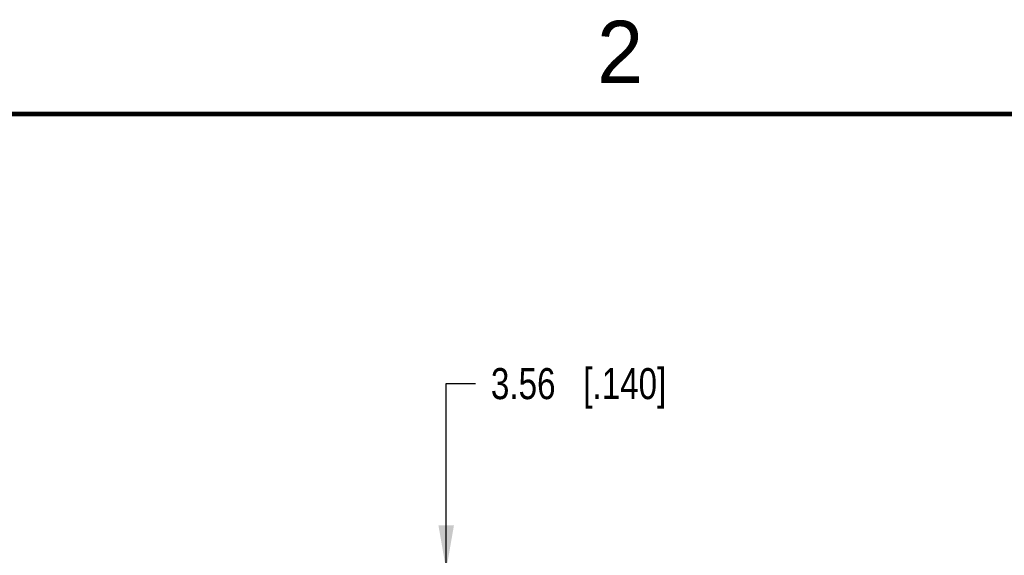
# Model space of a CAD drawing. Header units: inches. Extents: x 0 to 22, y 0 to 17.
# Tile 41 of 59: x 11.3 to 15.3, y 14.7 to 16.9. Entities that reach past the tile are written whole.
import ezdxf

# ---------------------------------------------------------------- set-up
doc = ezdxf.new("R2010")
doc.units = ezdxf.units.IN
doc.header["$LTSCALE"] = 1.21
doc.header["$MEASUREMENT"] = 0
doc.layers.get('0').update_dxf_attribs({"linetype": 'CONTINUOUS'})
doc.layers.add('DIMENSIONS', color=7, linetype='CONTINUOUS')
doc.styles.get("Standard").update_dxf_attribs({"font": 'txt', "width": 0.8})
doc.styles.add('TEXTSTYLE_2', font='txt')
doc.dimstyles.new('DIMSTYLE_2', dxfattribs={"dimtxt": 0.125, "dimasz": 0.18, "dimexe": 0.125, "dimexo": 0.0625, "dimgap": 0.0625, "dimtad": 0, "dimtih": 1, "dimtoh": 1, "dimzin": 0, "dimdsep": 46, "dimtxsty": 'STANDARD', "dimblk": '_FILLED', "dimblk1": '_FILLED', "dimblk2": '_FILLED', "dimcen": 0.09, "dimazin": 0, "dimtp": 0.01, "dimtm": 0.01, "dimtfac": 1, "dimtofl": 0, "dimtmove": 0, "dimatfit": 3, "dimldrblk": '_FILLED', "dimfxl": 1, "dimtolj": 1, "dimtzin": 0, "dimarcsym": 0})

# ---------------------------------------------------------------- blocks, each defined once
blk = doc.blocks.new('_FILLED')
at = {"color": 0, "linetype": 'BYBLOCK'}
blk.add_solid([(0, 0), (-1, 0.174), (-1, -0.174)], dxfattribs=at)
blk = doc.blocks.new('*D14')
at = {"layer": 'DIMENSIONS', "color": 2, "linetype": 'CONTINUOUS'}
for p, q in [((13.0176, 14.6649), (13.0176, 15.4149)), ((13.0176, 15.4149), (13.1351, 15.4149)), ((11.9861, 14.6649), (13.1426, 14.6649)), ((12.3047, 14.5249), (13.1426, 14.5249)), ((13.0176, 14.5249), (13.0176, 14.1649))]:
    blk.add_line(p, q, dxfattribs=at)
at = {"layer": 'DIMENSIONS', "color": 2, "linetype": 'CONTINUOUS', "xscale": 0.18, "yscale": 0.18, "zscale": 0.18}
for p, rotation in [((13.0176, 14.6649), 270), ((13.0176, 14.5249), 90)]:
    blk.add_blockref('_FILLED', p, dxfattribs=dict(at, rotation=rotation))
at = {"layer": 'DIMENSIONS', "color": 2, "linetype": 'CONTINUOUS', "insert": (13.1976, 15.4774), "char_height": 0.125, "width": 1.125, "attachment_point": 1, "line_spacing_factor": 0.9}
blk.add_mtext('3.56{\\ftxt.shx;\\W1.000000;\\H0.125000; }[.140]', dxfattribs=at)

msp = doc.modelspace()

# ---------------------------------------------------------------- linework, layer by layer
at = {"color": 7, "linetype": 'CONTINUOUS', "const_width": 0.02}
msp.add_lwpolyline([(21.5, 16.5), (0.5, 16.5)], dxfattribs=at)

# ---------------------------------------------------------------- texts
at = {"color": 2, "linetype": 'CONTINUOUS', "insert": (13.625, 16.875), "char_height": 0.25, "width": 0.25, "attachment_point": 1, "line_spacing_factor": 0.9, "style": 'TEXTSTYLE_2'}
msp.add_mtext('2', dxfattribs=at)

# ---------------------------------------------------------------- dimensions: what is measured, and where the dimension line sits
at = {"layer": 'DIMENSIONS', "color": 2, "linetype": 'CONTINUOUS'}
dim = msp.add_linear_dim(base=(13.0176, 14.5249), p1=(11.9236, 14.6649), p2=(12.2422, 14.5249), angle=270, dimstyle='DIMSTYLE_2', dxfattribs=at)
dim.commit()
dim.dimension.update_dxf_attribs({"geometry": '*D14', "text_midpoint": (13.7601, 15.4149), "dimtype": 160})

doc.saveas('drawing.dxf')
